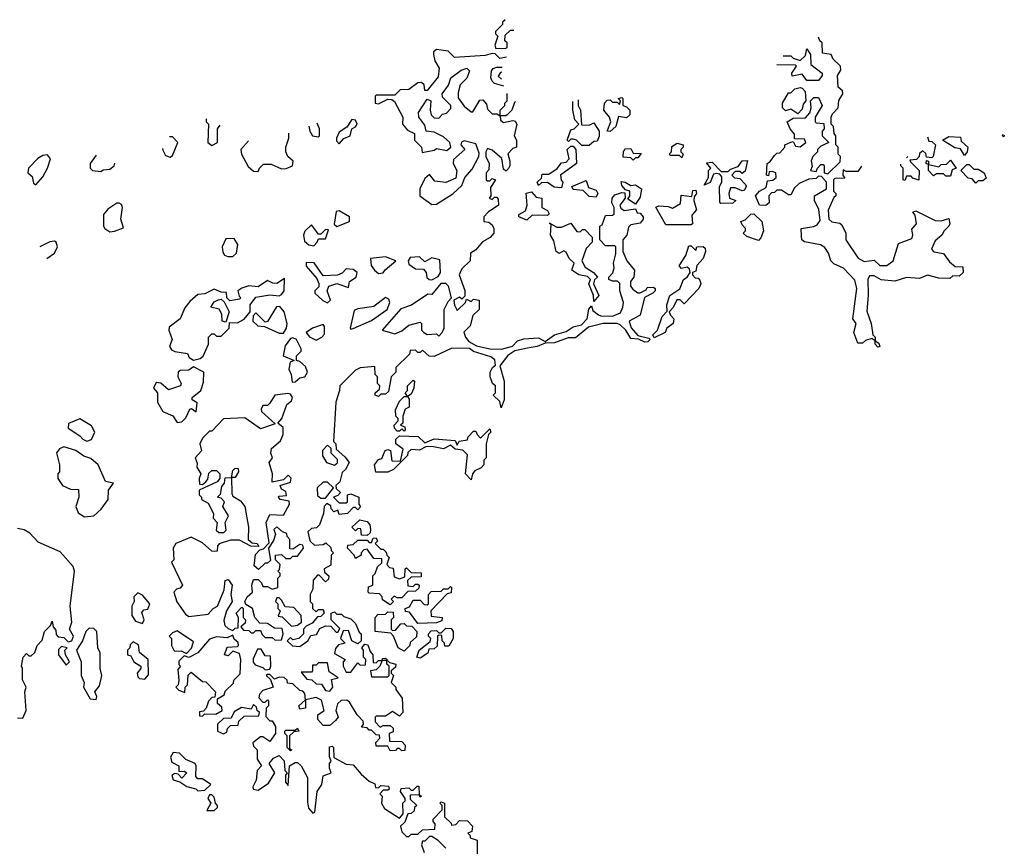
# Model space of a CAD drawing. Extents: x 1985742 to 2252716, y 78271 to 266492.
# Tile 95 of 250: x 2001515 to 2005767, y 230838 to 234406. Entities that reach past the tile are written whole.
import ezdxf

# ---------------------------------------------------------------- set-up
doc = ezdxf.new("R2010")
doc.units = 0

msp = doc.modelspace()

# ---------------------------------------------------------------- linework, layer by layer
at = {"layer": '0CON10XD'}
for points in [[(2003611.6, 234405.5), (2003600, 234395), (2003600, 234385), (2003570, 234355), (2003570, 234345), (2003580, 234335), (2003567.5, 234295), (2003571.7, 234281.7), (2003615, 234282.5), (2003620, 234285), (2003620, 234305), (2003610, 234315), (2003611.7, 234338.3), (2003635, 234360), (2003649.4, 234360)], [(2005150.7, 233773.5), (2005135, 233750), (2005085, 233750), (2005071.7, 233758.3), (2005070, 233735), (2005078.3, 233721.7), (2005035, 233720), (2005030, 233715), (2005030, 233665), (2005040, 233655), (2005040, 233645), (2005031.7, 233638.3), (2005007, 233583), (2005010, 233545), (2005023, 233533), (2005057, 233527), (2005065, 233520), (2005082.5, 233485), (2005082.5, 233455), (2005136.7, 233376.7), (2005162.5, 233362.5), (2005205, 233367.5), (2005230, 233345), (2005260, 233345), (2005287.5, 233365), (2005310.7, 233439.3), (2005368.3, 233461.7), (2005372.5, 233475), (2005368.3, 233501.7), (2005387.5, 233525), (2005382.5, 233562.5), (2005372.5, 233575), (2005385, 233580), (2005468.3, 233538.3), (2005495, 233537.5), (2005528.3, 233548.3), (2005532.5, 233525), (2005527.5, 233515), (2005507.5, 233495), (2005497.5, 233475), (2005469.3, 233450.7), (2005452.5, 233415), (2005463.6, 233403.6), (2005505, 233396.7), (2005530.7, 233360.7), (2005555, 233340), (2005588.3, 233338.3), (2005590, 233315), (2005571.7, 233298.3), (2005545, 233300), (2005531.7, 233288.3), (2005485, 233290), (2005435, 233302.5), (2005401.7, 233288.3), (2005345, 233292.5), (2005295, 233276.7), (2005235, 233283.3), (2005205, 233300), (2005185, 233300), (2005177.5, 233285), (2005180, 233215), (2005173, 233147), (2005192.5, 233095), (2005200, 233045), (2005210, 233035), (2005210, 233020), (2005225, 233010), (2005230, 232995), (2005221.7, 232991.7), (2005210, 233005), (2005210, 233020), (2005195, 233030), (2005168.3, 233021.7), (2005155, 233010), (2005135, 233010), (2005117.5, 233055), (2005127.5, 233095), (2005112.5, 233115), (2005130, 233245), (2005122, 233282), (2005073.3, 233333.3), (2005031.7, 233351.7), (2005017.5, 233365), (2005007.7, 233397.7), (2004992, 233422), (2004973.8, 233433.8), (2004905, 233447.5), (2004892.5, 233455), (2004891.7, 233471.7), (2004890, 233505), (2004945, 233512.5), (2004959.3, 233520.7), (2004971.7, 233538.3), (2004966.4, 233586.4), (2004947.5, 233625), (2004947.5, 233645), (2005000, 233675), (2005000, 233705), (2004978.3, 233728.3), (2004965, 233730), (2004955, 233720), (2004923, 233717), (2004881.7, 233698.3), (2004860.7, 233679.3), (2004845, 233650), (2004835, 233650), (2004805, 233670), (2004785, 233670), (2004775, 233660), (2004761.7, 233658.3), (2004750, 233645), (2004752.5, 233615), (2004737, 233603), (2004710, 233605), (2004692.5, 233645), (2004710, 233665), (2004738.3, 233681.7), (2004745, 233710), (2004767, 233713), (2004782.5, 233725), (2004780, 233745), (2004765, 233750), (2004751.7, 233748.3), (2004748.3, 233731.7), (2004740, 233735), (2004742.5, 233785), (2004756.7, 233793.3), (2004775, 233820), (2004785, 233830), (2004798.3, 233831.7), (2004820, 233855), (2004820, 233865), (2004845, 233877.5), (2004855, 233880), (2004865, 233860), (2004885, 233857.5), (2004910, 233875), (2004905, 233890), (2004861.7, 233891.7), (2004861.7, 233911.7), (2004842.5, 233935), (2004830, 233965), (2004855, 233980), (2004908.3, 233981.7), (2004927, 234003), (2004932.5, 234025), (2004930, 234055), (2004945, 234070), (2004965, 234070), (2004980, 234035), (2004950, 233985), (2004950, 233965), (2004955, 233960), (2004988.3, 233958.3), (2004990, 233935), (2004980, 233925), (2004980, 233905), (2005010, 233875), (2004975, 233860), (2004960, 233845), (2004960, 233835), (2004940, 233815), (2004933, 233797), (2004937.5, 233772.5), (2004930, 233755), (2004955, 233750), (2004960, 233765), (2004975, 233780), (2004985, 233780), (2004990, 233775), (2004990, 233745), (2005005, 233740), (2005058.3, 233791.7), (2005060, 233815), (2005050, 233825), (2005050, 233855), (2005040, 233865), (2005040, 233905), (2005032.5, 233915), (2005030, 233945), (2005020, 233955), (2005020, 233985), (2005025, 234000), (2005050, 234025), (2005053, 234057), (2005070, 234085), (2005068.3, 234098.3), (2005050, 234115), (2005047.5, 234165), (2005061.7, 234188.3), (2005060, 234205), (2005027.5, 234235), (2005020, 234255), (2004981.7, 234261.7), (2004980, 234305), (2004970, 234315), (2004964.6, 234330.4)], [(2003617.4, 234243.5), (2003588.3, 234238.3), (2003568.3, 234258.3), (2003555, 234260), (2003525, 234251.2), (2003392.5, 234242.5), (2003365, 234270), (2003315, 234277.5), (2003302.7, 234267.3), (2003302.5, 234255), (2003308.3, 234228.3), (2003326.7, 234196.7), (2003321.7, 234158.3), (2003275, 234100), (2003265, 234100), (2003262.5, 234125), (2003250, 234135), (2003235, 234133.3), (2003195, 234104), (2003157.5, 234102.5), (2003135, 234080), (2003055, 234080), (2003050, 234075), (2003050, 234045), (2003065, 234042.5), (2003105, 234062.5), (2003121.7, 234061.7), (2003133, 234053), (2003170, 233985), (2003168.8, 233955), (2003189.5, 233929.5), (2003220, 233915), (2003220, 233885), (2003250, 233855), (2003253, 233833), (2003305, 233842.5), (2003315, 233850), (2003359.3, 233840.7), (2003376.7, 233855), (2003373.3, 233875), (2003345, 233900), (2003305, 233920), (2003270, 233925), (2003265, 233950), (2003238.8, 233985), (2003236.7, 234005), (2003275, 234062.5), (2003290, 234055), (2003287.5, 234015), (2003292.5, 233995), (2003305, 233982.5), (2003325, 233980), (2003341.7, 233998.3), (2003358.3, 234001.7), (2003377, 234023), (2003377.5, 234035), (2003341.7, 234071.7), (2003340, 234085), (2003367, 234123), (2003377.5, 234155), (2003422.3, 234187.7), (2003446, 234196), (2003457.5, 234185), (2003446.1, 234153.9), (2003417.5, 234125), (2003408.3, 234091.7), (2003408.3, 234068.3), (2003435, 234032.5), (2003465, 234007.5), (2003471.7, 234008.3), (2003501.7, 234058.3), (2003515, 234060), (2003531.7, 234041.7), (2003535, 234020), (2003555, 234000), (2003575, 234000), (2003590, 233990), (2003590, 234015), (2003610, 234035), (2003610, 234045), (2003620, 234055), (2003620, 234087.6)], [(2004811.6, 234250), (2004845, 234250), (2004855, 234240), (2004885, 234230), (2004908.3, 234251.7), (2004915, 234280), (2004930, 234255), (2004931.7, 234211.7), (2004980, 234175), (2004980, 234165), (2004965, 234142.5), (2004915, 234142.5), (2004895, 234170), (2004851.7, 234161.7), (2004850, 234175), (2004870, 234205), (2004865, 234210), (2004784.3, 234210.4)], [(2003605.8, 234119), (2003565, 234130), (2003555, 234140), (2003550, 234155), (2003552.5, 234185), (2003560, 234195), (2003575, 234200), (2003598.3, 234200)], [(2003597.2, 234178.7), (2003591.7, 234178.3), (2003581.7, 234161.7), (2003595.1, 234148.3)], [(2004875, 234000), (2004845, 234020), (2004821.7, 234011.7), (2004810, 234025), (2004810, 234045), (2004835, 234090), (2004845, 234090), (2004863, 234107), (2004885, 234112.5), (2004895, 234110), (2004907.5, 234095), (2004910, 234055), (2004898.3, 234041.7), (2004895, 234020), (2004875, 234000)], [(2003656.7, 234053), (2003651.7, 234048.3), (2003640, 234015), (2003620, 233995), (2003615, 233990), (2003590, 233990), (2003591.7, 233971.7), (2003605, 233962.5), (2003645, 233970), (2003655, 233967.5), (2003662.5, 233955), (2003650, 233905), (2003660, 233885), (2003660, 233855), (2003645, 233850), (2003623, 233827), (2003632.5, 233795), (2003632.5, 233775), (2003626.1, 233763.9), (2003615, 233752.5), (2003605, 233760), (2003597, 233807), (2003555, 233842.5), (2003535, 233850), (2003527.5, 233835), (2003527.5, 233815), (2003542.5, 233785), (2003541.7, 233758.3), (2003530, 233745), (2003530, 233715), (2003535, 233710), (2003545, 233710), (2003555, 233720), (2003570, 233715), (2003548.3, 233681.7), (2003550, 233645), (2003542.5, 233635), (2003555, 233630), (2003565, 233640), (2003575, 233640), (2003581.7, 233631.7), (2003582.5, 233605), (2003537.5, 233575), (2003520, 233555), (2003520, 233535), (2003541.7, 233531.7), (2003555, 233520), (2003562.5, 233505), (2003562.5, 233485), (2003547.5, 233465), (2003513.6, 233446.4), (2003485, 233412.5), (2003461.7, 233398.3), (2003460, 233365), (2003425, 233330), (2003412.5, 233305), (2003437, 233237), (2003437.5, 233212.5), (2003425, 233200), (2003415, 233207.5), (2003390, 233195), (2003393, 233173), (2003405, 233150), (2003440, 233185), (2003445, 233200), (2003465, 233190), (2003475, 233200), (2003500, 233195), (2003500, 233155), (2003471.7, 233128.3), (2003460, 233085), (2003433, 233057), (2003440, 233035), (2003455, 233016.7), (2003488.3, 232998.3), (2003545, 232985.8), (2003596.4, 232983.6), (2003643.9, 232996.1), (2003665, 233020), (2003691.7, 233028.3), (2003755, 233033.3), (2003785, 233017.5), (2003824.1, 233045.9), (2003875, 233060), (2003905, 233080), (2003941.7, 233088.3), (2003966.1, 233113.9), (2003973, 233157), (2003985, 233170), (2003990.7, 233150.7), (2004015, 233132.5), (2004025, 233127.5), (2004075, 233126.7), (2004109.3, 233140.7), (2004120, 233165), (2004122.5, 233185), (2004107.5, 233235), (2004107, 233267), (2004097, 233277), (2004075, 233277.5), (2004060, 233285), (2004060, 233295), (2004077, 233313), (2004082.5, 233335), (2004080, 233355), (2004090, 233395), (2004090, 233425), (2004085, 233430), (2004045, 233430), (2004020, 233455), (2004020, 233515), (2004030, 233520), (2004045, 233560), (2004075, 233562.5), (2004081.7, 233568.3), (2004082.5, 233595), (2004072.5, 233615), (2004074, 233636), (2004085, 233650), (2004115, 233660), (2004128.3, 233658.3), (2004130, 233635), (2004107.5, 233605), (2004111.7, 233591.7), (2004125, 233582.5), (2004175, 233590), (2004181.7, 233571.7), (2004195, 233570), (2004207.5, 233555), (2004207.5, 233545), (2004195, 233527.5), (2004155, 233520), (2004145, 233510), (2004137.5, 233475), (2004120, 233455), (2004120, 233405), (2004136.7, 233365), (2004170, 233325), (2004167.5, 233295), (2004152.5, 233275), (2004153.3, 233255), (2004162.3, 233242.3), (2004185, 233227.5), (2004195, 233227.5), (2004220, 233240), (2004225, 233250), (2004251.7, 233251.7), (2004260, 233245), (2004260, 233235), (2004250, 233225), (2004213, 233207), (2004195, 233130), (2004147.5, 233105), (2004156.4, 233076.4), (2004185, 233042.5), (2004231.7, 233031.7), (2004237.5, 233025), (2004227.5, 233015), (2004215, 233013.8), (2004187.5, 233027.5), (2004155, 233030), (2004133.3, 233065), (2004108.3, 233088.3), (2004095, 233093.8), (2004035, 233093.8), (2003971.7, 233078.3), (2003915, 233032.5), (2003883, 233033), (2003825, 233011.2), (2003785, 233010), (2003750, 232995), (2003715, 232988.8), (2003653.3, 232976.7), (2003623.8, 232956.2), (2003588.3, 232911.7), (2003606.7, 232845), (2003606.7, 232765), (2003595, 232730), (2003588.3, 232758.3), (2003560, 232785), (2003570, 232795), (2003570, 232825), (2003557.5, 232835), (2003547.5, 232865), (2003547.5, 232885), (2003557.5, 232905), (2003570, 232915), (2003567, 232937), (2003550, 232950), (2003475, 232973.8), (2003457, 232987), (2003381.7, 232988.3), (2003305, 232952.5), (2003283, 232953), (2003255, 232980), (2003245, 232970), (2003235, 232970), (2003225, 232980), (2003201.7, 232978.3), (2003198.3, 232961.7), (2003140, 232905), (2003140, 232885), (2003120, 232865), (2003108.3, 232801.7), (2003095, 232790), (2003075, 232790), (2003065, 232780), (2003050, 232785), (2003050, 232795), (2003068.3, 232811.7), (2003070, 232825), (2003060, 232835), (2003060, 232865), (2003050, 232875), (2003048.3, 232908.3), (2002985, 232902.5), (2002965, 232892.5), (2002897.5, 232825), (2002896.7, 232805), (2002880, 232755), (2002870, 232585), (2002880, 232575), (2002881.7, 232551.7), (2002919.3, 232519.3), (2002937.5, 232495), (2002922.5, 232465), (2002908.3, 232451.7), (2002898.3, 232411.7), (2002880, 232395), (2002881.7, 232381.7), (2002900, 232365), (2002888.3, 232351.7), (2002870, 232345), (2002895, 232320), (2002925, 232320), (2002930, 232325), (2002930, 232355), (2002945, 232360), (2002980, 232345), (2002980, 232315), (2002987, 232303), (2002975, 232290), (2002965, 232300), (2002955, 232300), (2002930, 232275), (2002895, 232270), (2002888.3, 232288.3), (2002871.7, 232281.7), (2002860, 232295), (2002858.3, 232308.3), (2002841.7, 232318.3), (2002830, 232305), (2002827.5, 232275), (2002810, 232225), (2002797, 232213), (2002775, 232210), (2002760, 232195), (2002765, 232170), (2002770, 232155), (2002788.3, 232138.3), (2002825, 232140), (2002837.5, 232147.5), (2002858.3, 232128.3), (2002860, 232115), (2002870, 232105), (2002860, 232095), (2002858.3, 232051.7), (2002830, 232035), (2002831.7, 232021.7), (2002850, 232005), (2002848.3, 231991.7), (2002835, 231980), (2002808.3, 232008.3), (2002801.7, 232008.3), (2002783, 231987), (2002781.7, 231948.3), (2002770, 231925), (2002770, 231895), (2002780, 231885), (2002780, 231865), (2002795, 231850), (2002805, 231860), (2002825, 231860), (2002830, 231845), (2002815, 231830), (2002801.7, 231828.3), (2002778.3, 231801.7), (2002751.7, 231788.3), (2002740, 231775), (2002740, 231755), (2002720, 231735), (2002695, 231730), (2002685, 231740), (2002670, 231725), (2002693, 231703), (2002725, 231700), (2002760, 231725), (2002771.7, 231748.3), (2002797, 231753), (2002811.7, 231778.3), (2002835, 231790), (2002858.3, 231788.3), (2002881.7, 231761.7), (2002888.3, 231761.7), (2002898.3, 231778.3), (2002860, 231815), (2002860, 231845), (2002875, 231850), (2002885, 231840), (2002905, 231840), (2002915, 231830), (2002945, 231820), (2002965, 231800), (2002981.7, 231761.7), (2002990, 231755), (2002990, 231725), (2002975, 231712.5), (2002950, 231725), (2002935, 231770), (2002911.7, 231768.3), (2002900, 231735), (2002920, 231715), (2002891.7, 231708.3), (2002878.3, 231691.7), (2002875, 231670), (2002920, 231645), (2002912.5, 231635), (2002912.5, 231615), (2002925, 231590), (2002945, 231590), (2002975, 231630), (2002985, 231620), (2003008.3, 231621.7), (2003010, 231645), (2003000, 231655), (2003000, 231685), (2002992.5, 231695), (2003005, 231710), (2003018.3, 231708.3), (2003028.3, 231678.3), (2003040, 231665), (2003041.7, 231631.7), (2003055, 231630), (2003065, 231640), (2003080, 231640), (2003081.7, 231648.3), (2003095, 231650), (2003111.7, 231631.7), (2003140, 231625), (2003138.3, 231611.7), (2003120, 231595), (2003120, 231585), (2003130, 231575), (2003120, 231545), (2003140, 231525), (2003140, 231515), (2003167, 231477), (2003170, 231415), (2003155, 231400), (2003125, 231420), (2003095, 231400), (2003055, 231400), (2003050, 231395), (2003050, 231375), (2003071.7, 231351.7), (2003085, 231360), (2003115, 231360), (2003128.3, 231348.3), (2003128.3, 231331.7), (2003110, 231325), (2003111.7, 231291.7), (2003165, 231290), (2003180, 231275), (2003178.3, 231251.7), (2003165, 231250), (2003155, 231260), (2003145, 231260), (2003138.3, 231251.7), (2003115, 231250), (2003105, 231270), (2003055, 231270), (2003053.3, 231286.7), (2003070, 231305), (2003068.3, 231318.3), (2003055, 231320), (2003035, 231340), (2003025, 231340), (2003015, 231350), (2002991.7, 231351.7), (2003000, 231365), (2002998.3, 231378.3), (2002972.5, 231405), (2002940, 231460), (2002928.3, 231468.3), (2002903, 231467), (2002887.5, 231452.5), (2002880, 231425), (2002890, 231395), (2002878.3, 231381.7), (2002855, 231360), (2002825, 231360), (2002802.5, 231385), (2002802.5, 231405), (2002830, 231425), (2002818.3, 231468.3), (2002795, 231480), (2002750, 231470), (2002750, 231435), (2002725, 231430), (2002720, 231445), (2002750, 231470), (2002747, 231497), (2002738.3, 231508.3), (2002725, 231510), (2002695, 231540), (2002671.7, 231541.7), (2002670, 231555), (2002657, 231567), (2002635, 231567.5), (2002615, 231560), (2002595, 231580), (2002585, 231580), (2002580, 231575), (2002598.3, 231558.3), (2002610, 231525), (2002565, 231510), (2002550, 231495), (2002548.3, 231478.3), (2002565, 231460), (2002575, 231460), (2002585, 231470), (2002590, 231465), (2002590, 231445), (2002580, 231435), (2002578.3, 231398.3), (2002595, 231380), (2002605, 231380), (2002620, 231355), (2002620, 231325), (2002595, 231290), (2002565, 231310), (2002555, 231310), (2002522.5, 231285), (2002525, 231270), (2002540, 231255), (2002540, 231215), (2002560, 231185), (2002540, 231165), (2002536.4, 231123.6), (2002522.5, 231095), (2002523.3, 231085), (2002545, 231080), (2002589.3, 231110.7), (2002617.5, 231155), (2002592.5, 231195), (2002610.7, 231219.3), (2002635, 231230), (2002657, 231207), (2002660, 231165), (2002670, 231155), (2002662.5, 231145), (2002662.5, 231115), (2002675, 231100), (2002680, 231185), (2002705, 231200), (2002715, 231200), (2002730, 231185), (2002757.5, 231135), (2002758.3, 231028.3), (2002763, 231003), (2002781.7, 230981.7), (2002790, 230985), (2002800, 231075), (2002820, 231105)], [(2003927.1, 234059.5), (2003927.5, 234035), (2003937.5, 234015), (2003941.7, 233951.7), (2003975, 233950), (2003995, 233960), (2004017.5, 233925), (2004017.5, 233902.5), (2004008.3, 233881.7), (2003995, 233880), (2003975, 233862.5), (2003943, 233863), (2003920, 233885), (2003905, 233890), (2003895, 233890), (2003885, 233880), (2003880, 233885), (2003895, 233930), (2003910, 233935), (2003930, 233955), (2003913, 233973), (2003903.3, 234015), (2003904, 234052.5)], [(2004065, 233922.5), (2004052.5, 233925), (2004067.5, 233965), (2004062.5, 233985), (2004037.5, 234015), (2004040, 234045), (2004051.7, 234058.3), (2004065, 234060), (2004075, 234050), (2004095, 234050), (2004105, 234040), (2004110, 234055), (2004100, 234065), (2004115, 234070), (2004120, 234065), (2004120, 234035), (2004135, 234030), (2004150, 234015), (2004150, 233995), (2004135, 233982.5), (2004101.7, 233988.3), (2004090, 233945), (2004065, 233922.5)], [(2002323.1, 233978.1), (2002320, 233975), (2002320, 233965), (2002330, 233955), (2002327.5, 233875), (2002345, 233863.3), (2002370, 233875), (2002370, 233935), (2002381.1, 233950.2)], [(2002895, 233870), (2002915, 233892.5), (2002942.5, 233905), (2002950, 233935), (2002965, 233942.5), (2002972.5, 233955), (2002965, 233972.5), (2002950, 233975), (2002928.3, 233941.7), (2002895, 233920), (2002882.5, 233895), (2002883, 233883), (2002895, 233870)], [(2002763.2, 233946.5), (2002767.5, 233925), (2002780, 233905), (2002805, 233900), (2002810, 233905), (2002810, 233935), (2002799, 233959.2)], [(2002132.2, 233849.2), (2002133, 233843), (2002145, 233820), (2002165, 233812.5), (2002175, 233820), (2002197.5, 233875), (2002175, 233900), (2002161.8, 233900)], [(2002503.6, 233883.4), (2002470, 233845), (2002472.5, 233825), (2002501.7, 233771.7), (2002525, 233752.5), (2002545, 233750), (2002550, 233765), (2002568.3, 233781.7), (2002601.7, 233781.7), (2002645, 233762.5), (2002666.4, 233763.6), (2002692.5, 233775), (2002696.7, 233795), (2002673.3, 233815), (2002663.8, 233835), (2002663.9, 233856.1), (2002676.7, 233895), (2002677.8, 233916)], [(2003295, 233607.5), (2003315, 233610), (2003386.2, 233653.8), (2003425, 233690), (2003437.5, 233725), (2003468.8, 233761.2), (2003497.5, 233815), (2003499.3, 233829.3), (2003485, 233870), (2003435, 233882.5), (2003423.3, 233876.7), (2003420, 233865), (2003437.5, 233845), (2003388.3, 233801.7), (2003387.5, 233785), (2003402.5, 233755), (2003398.3, 233721.7), (2003355, 233702.5), (2003308.3, 233708.3), (2003285, 233737.5), (2003265, 233720), (2003243.3, 233675), (2003243.3, 233645), (2003295, 233607.5)], [(2005435.1, 233900.5), (2005441.7, 233881.7), (2005455, 233880), (2005470, 233865), (2005460, 233815), (2005455, 233810), (2005431.7, 233811.7), (2005428.3, 233828.3), (2005415, 233840), (2005401.7, 233828.3), (2005400, 233815), (2005388.3, 233801.7), (2005360, 233800), (2005361.7, 233791.7), (2005400, 233755), (2005397.5, 233712.5), (2005371.7, 233721.7), (2005365, 233730), (2005345, 233730), (2005338.3, 233711.7), (2005330, 233715), (2005330, 233765), (2005320, 233775), (2005320, 233782.1)], [(2005595, 233820), (2005578.3, 233848.3), (2005553, 233853), (2005500, 233885), (2005528.3, 233901.7), (2005578.3, 233898.3), (2005581.7, 233881.7), (2005610, 233855), (2005607.5, 233835), (2005595, 233820)], [(2005767.3, 233906.9), (2005765, 233900), (2005760, 233905), (2005762.3, 233911.9)], [(2003855, 233680), (2003823, 233683), (2003795, 233702.5), (2003768.3, 233701.7), (2003755, 233690), (2003750, 233705), (2003768.3, 233721.7), (2003771.7, 233738.3), (2003800.7, 233739.3), (2003836.7, 233763.3), (2003855, 233787.5), (2003875, 233790), (2003887.5, 233805), (2003880, 233845), (2003895, 233860), (2003905, 233860), (2003917.5, 233845), (2003920, 233785), (2003850, 233735), (2003853, 233713), (2003860, 233705), (2003855, 233680)], [(2004165, 233800), (2004155, 233810), (2004121.7, 233811.7), (2004123, 233837), (2004131.7, 233848.3), (2004155, 233850), (2004165, 233830), (2004198.3, 233828.3), (2004185, 233810), (2004175, 233810), (2004165, 233800)], [(2004375, 233810), (2004365, 233820), (2004325, 233820), (2004320, 233825), (2004330, 233835), (2004331.7, 233858.3), (2004355, 233872.5), (2004380, 233865), (2004380, 233855), (2004370, 233845), (2004370, 233835), (2004380, 233825), (2004375, 233810)], [(2001585, 233692.5), (2001615, 233727.5), (2001635.8, 233764.2), (2001647.5, 233805), (2001635, 233822.5), (2001615, 233820), (2001593.9, 233806.1), (2001552.5, 233765), (2001550, 233745), (2001568.3, 233728.3), (2001575, 233700), (2001585, 233692.5)], [(2001845.4, 233821.1), (2001820, 233785), (2001820, 233765), (2001830, 233755), (2001865, 233750), (2001875, 233757.5), (2001905, 233760), (2001922.5, 233775), (2001926.4, 233785.9)], [(2004542.5, 233612.5), (2004538.3, 233618.3), (2004537.5, 233685), (2004547.5, 233705), (2004547, 233727), (2004538.3, 233738.3), (2004525, 233742.5), (2004511.7, 233738.3), (2004496.4, 233703.6), (2004471.7, 233691.7), (2004490, 233725), (2004490, 233755), (2004500, 233765), (2004481.7, 233788.3), (2004505, 233790), (2004545, 233750), (2004575, 233750), (2004585, 233760), (2004618.3, 233771.7), (2004635, 233796.7), (2004658.3, 233798.3), (2004648.3, 233751.7), (2004635, 233742.5), (2004625, 233750), (2004605, 233750), (2004590, 233735), (2004602.5, 233722.5), (2004625, 233720), (2004650, 233695), (2004652.5, 233685), (2004645, 233670), (2004635, 233667.5), (2004605, 233680), (2004585, 233680), (2004577.5, 233655), (2004580, 233635), (2004607.5, 233625), (2004595, 233613.3), (2004542.5, 233612.5)], [(2005345.5, 233809.5), (2005350.3, 233814.7)], [(2005535, 233730), (2005515, 233730), (2005505, 233740), (2005475, 233740), (2005461.7, 233731.7), (2005440, 233755), (2005440, 233780), (2005430, 233785), (2005431.7, 233798.3), (2005440, 233795), (2005440, 233780), (2005485, 233770), (2005495, 233780), (2005518.3, 233781.7), (2005535, 233800), (2005560, 233765), (2005541.7, 233758.3), (2005535, 233730)], [(2005645, 233700), (2005628.3, 233718.3), (2005611.7, 233721.7), (2005580, 233755), (2005605, 233780), (2005615, 233780), (2005635, 233760), (2005655, 233760), (2005680, 233745), (2005688.3, 233721.7), (2005675, 233710), (2005655, 233710), (2005645, 233700)], [(2004005, 233640), (2003975, 233642.5), (2003948.3, 233668.3), (2003905, 233672.5), (2003900, 233685), (2003961.7, 233711.7), (2003971.7, 233681.7), (2004005, 233670), (2004012.5, 233655), (2004005, 233640)], [(2004175, 233610), (2004141.7, 233631.7), (2004150, 233645), (2004150, 233665), (2004131.7, 233671.7), (2004115, 233690), (2004113.3, 233706.7), (2004130, 233705), (2004155, 233690), (2004175, 233692.5), (2004200, 233675), (2004195, 233640), (2004175, 233610)], [(2004415, 233520), (2004305, 233520), (2004263, 233597), (2004275, 233602.5), (2004315, 233600), (2004335, 233592.5), (2004368.3, 233611.7), (2004371.7, 233648.3), (2004417.5, 233642.5), (2004421.7, 233668.3), (2004435, 233670), (2004437.5, 233655), (2004428.3, 233641.7), (2004426.7, 233625), (2004437.5, 233585), (2004418.3, 233561.7), (2004420, 233525), (2004415, 233520)], [(2003705, 233540), (2003670, 233555), (2003670, 233565), (2003698.8, 233581.2), (2003706.7, 233605), (2003703, 233657), (2003725, 233662.5), (2003745, 233640), (2003770, 233635), (2003770, 233595), (2003795, 233582.5), (2003801.7, 233568.3), (2003795, 233560), (2003728.3, 233561.7), (2003705, 233540)], [(2001905, 233490), (2001925, 233493.3), (2001963, 233507), (2001952.5, 233545), (2001958.8, 233595), (2001955, 233607.5), (2001945, 233613.3), (2001935, 233613.3), (2001895, 233587.5), (2001877.5, 233565), (2001877.5, 233515), (2001882.5, 233505), (2001905, 233490)], [(2002885, 233512.5), (2002940, 233535), (2002940, 233555), (2002895, 233580), (2002881.7, 233578.3), (2002872.5, 233522.5), (2002885, 233512.5)], [(2004705, 233453.3), (2004655, 233470), (2004640, 233485), (2004650, 233495), (2004650, 233505), (2004635, 233520), (2004630, 233535), (2004648.3, 233541.7), (2004673, 233567), (2004685, 233567.5), (2004720, 233535), (2004726.7, 233495), (2004716.1, 233463.9), (2004705, 233453.3)], [(2002785, 233430), (2002800, 233445), (2002805, 233460), (2002835, 233460), (2002848.3, 233498.3), (2002835, 233500), (2002815, 233480), (2002805, 233480), (2002775, 233520), (2002747, 233493), (2002740, 233475), (2002745, 233450), (2002763.3, 233433.3), (2002785, 233430)], [(2003995, 233190), (2003993.3, 233215), (2003972.5, 233265), (2003980, 233285), (2003966.7, 233296.7), (2003930, 233305), (2003900, 233325), (2003910, 233355), (2003887.5, 233375), (2003875, 233402.5), (2003865, 233407.5), (2003845, 233396.7), (2003831.2, 233405), (2003821.7, 233451.7), (2003807.5, 233475), (2003810, 233520), (2003801.7, 233528.3), (2003835, 233510), (2003855, 233510), (2003895, 233527.5), (2003921.7, 233491.7), (2003935, 233490), (2003945, 233500), (2003955, 233500), (2003987, 233467), (2003987.5, 233445), (2003961.7, 233418.3), (2003942.5, 233365), (2003957, 233337), (2003992.5, 233315), (2004010, 233295), (2003997.5, 233282.5), (2003992.5, 233265), (2004016.7, 233215), (2003995, 233190)], [(2002413.3, 233383.3), (2002435, 233383.8), (2002451.7, 233398.3), (2002457.5, 233435), (2002441.7, 233461.7), (2002405, 233460), (2002390, 233425), (2002393, 233403), (2002400, 233390), (2002413.3, 233383.3)], [(2001632.5, 233375.3), (2001665, 233397.5), (2001678.8, 233425), (2001672.5, 233445), (2001665, 233450), (2001645, 233446.7), (2001602.3, 233425.7)], [(2004255, 233033.3), (2004250, 233045), (2004270, 233065), (2004290, 233125), (2004311.7, 233148.3), (2004310, 233175), (2004322.5, 233215), (2004366, 233244), (2004382.5, 233285), (2004397.5, 233295), (2004410, 233315), (2004408.3, 233328.3), (2004397, 233337), (2004372.5, 233332.5), (2004363.3, 233343.3), (2004392, 233388), (2004405, 233430), (2004415, 233430), (2004435, 233410), (2004440, 233425), (2004467, 233427), (2004475, 233420), (2004476.7, 233405), (2004466.7, 233375), (2004440, 233345), (2004435, 233320), (2004420, 233315), (2004420, 233305), (2004431.7, 233291.7), (2004445, 233290), (2004451.7, 233281.7), (2004456.2, 233265), (2004447.5, 233245), (2004385, 233180), (2004367, 233197), (2004353.6, 233196.4), (2004337, 233163), (2004320, 233145), (2004325, 233130), (2004340, 233115), (2004336.7, 233095), (2004310, 233075), (2004302.5, 233055), (2004255, 233033.3)], [(2003065, 233310), (2003085, 233312.5), (2003093.6, 233326.4), (2003140, 233365), (2003095, 233382.5), (2003030, 233375), (2003032.5, 233345), (2003047.5, 233325), (2003065, 233310)], [(2003295, 233283.3), (2003323, 233297), (2003332.5, 233315), (2003329.3, 233369.3), (2003295, 233377.5), (2003265, 233360), (2003241.7, 233381.7), (2003200.7, 233379.3), (2003192.5, 233365), (2003195, 233350), (2003225, 233330), (2003258.3, 233328.3), (2003270, 233315), (2003273.6, 233293.6), (2003283.8, 233283.8), (2003295, 233283.3)], [(2002845, 233183.3), (2002857.5, 233195), (2002842.5, 233235), (2002850, 233255), (2002885, 233267.5), (2002935, 233250), (2002940, 233275), (2002967.5, 233295), (2002972.5, 233315), (2002955, 233327.5), (2002925, 233330), (2002908.3, 233311.7), (2002887, 233303), (2002825, 233300), (2002786.4, 233356.4), (2002751.7, 233358.3), (2002751.7, 233341.7), (2002798.3, 233288.3), (2002807, 233267), (2002807, 233253), (2002790, 233235), (2002790, 233225), (2002823.6, 233193.6), (2002845, 233183.3)], [(2002265, 232936.7), (2002295, 232943.3), (2002306.7, 232953.3), (2002330, 233005), (2002330, 233035), (2002345, 233050), (2002355, 233050), (2002365, 233040), (2002385, 233040), (2002420, 233075), (2002421.7, 233098.3), (2002455, 233097.5), (2002485, 233112.5), (2002510, 233145), (2002510, 233175), (2002535, 233207.5), (2002595, 233217.5), (2002635, 233213.3), (2002645, 233220), (2002656.7, 233235), (2002658.3, 233288.3), (2002625, 233267.5), (2002608.3, 233268.3), (2002585, 233280), (2002545, 233252.5), (2002505, 233257.5), (2002475, 233247.5), (2002457.5, 233235), (2002462.5, 233212.5), (2002470, 233205), (2002465, 233200), (2002422.5, 233192.5), (2002410, 233205), (2002408.3, 233228.3), (2002385, 233230), (2002355, 233242.5), (2002315, 233222.5), (2002285, 233220), (2002250.5, 233189.5), (2002227.7, 233162.3), (2002207.5, 233115), (2002161.2, 233078.8), (2002158.8, 233065), (2002173.3, 233025), (2002162, 232995), (2002170.6, 232980.6), (2002185, 232973.8), (2002240, 232965), (2002247.5, 232947.5), (2002265, 232936.7)], [(2003325, 233040), (2003340, 233055), (2003347.5, 233075), (2003347.5, 233155), (2003365, 233190), (2003380, 233205), (2003367.5, 233255), (2003355, 233267.5), (2003333.6, 233266.4), (2003295, 233220), (2003278.3, 233221.7), (2003207, 233173), (2003161.7, 233158.3), (2003080, 233065), (2003135, 233050), (2003165, 233063.3), (2003195, 233087.5), (2003245, 233100), (2003250, 233095), (2003250, 233065), (2003260, 233055), (2003275, 233047.5), (2003315, 233050), (2003325, 233040)], [(2002405, 233100), (2002390, 233105), (2002387.5, 233135), (2002376.7, 233156.7), (2002340, 233165), (2002355, 233187.5), (2002373, 233197), (2002385, 233200), (2002398.3, 233188.3), (2002420, 233145), (2002405, 233100)], [(2002945, 233070), (2002955, 233072.5), (2003035, 233106.7), (2003102.5, 233155), (2003113.3, 233185), (2003109.3, 233199.3), (2003095, 233206.7), (2003045, 233167.5), (2002975, 233157.5), (2002960, 233150), (2002942.5, 233075), (2002945, 233070)], [(2002655, 233052.5), (2002667.5, 233075), (2002670, 233095), (2002657.5, 233145), (2002638.3, 233168.3), (2002623.6, 233166.4), (2002585, 233102.5), (2002575, 233100), (2002535, 233140), (2002523, 233127), (2002522.5, 233105), (2002543.9, 233083.9), (2002571.7, 233081.7), (2002635, 233052.5), (2002655, 233052.5)], [(2002795, 233022.5), (2002820, 233035), (2002831.7, 233048.3), (2002831.7, 233081.7), (2002825, 233090), (2002780, 233075), (2002752.5, 233055), (2002767, 233037), (2002795, 233022.5)], [(2002691.7, 232841.7), (2002705, 232842.5), (2002725, 232860), (2002746.4, 232863.6), (2002757.5, 232885), (2002749.3, 232909.3), (2002725, 232930), (2002710, 232935), (2002710, 232955), (2002730, 232975), (2002730, 232985), (2002710, 233025), (2002695, 233032.5), (2002685, 233030), (2002661.7, 232998.3), (2002653.3, 232955), (2002700, 232935), (2002683, 232927), (2002677, 232897), (2002687.5, 232875), (2002691.7, 232841.7)], [(2002195, 232667.5), (2002215, 232670), (2002232.3, 232687.7), (2002250, 232725), (2002257, 232727), (2002277, 232713), (2002281.7, 232751.7), (2002260, 232765), (2002260, 232775), (2002296.7, 232805), (2002308.3, 232841.7), (2002310, 232885), (2002265, 232907.5), (2002245, 232892.5), (2002208.3, 232891.7), (2002200, 232885), (2002197.5, 232865), (2002212.5, 232835), (2002210, 232825), (2002158.3, 232808.3), (2002125, 232837.5), (2002105, 232840), (2002092.5, 232815), (2002110, 232795), (2002110, 232755), (2002132.5, 232715), (2002176, 232696), (2002195, 232667.5)], [(2003175, 232630), (2003165, 232640), (2003155, 232630), (2003145, 232630), (2003133, 232643), (2003132.5, 232655), (2003150, 232675), (2003150, 232685), (2003140, 232695), (2003138.3, 232721.7), (2003155, 232760), (2003175, 232780), (2003190, 232780), (2003180, 232795), (2003190, 232805), (2003190, 232825), (2003215, 232850), (2003220, 232845), (2003217.5, 232815), (2003205, 232790), (2003190, 232780), (2003197.5, 232767.5), (2003197, 232733), (2003180, 232725), (2003170, 232695), (2003170, 232665), (2003160, 232655), (2003178.3, 232648.3), (2003180, 232635), (2003175, 232630)], [(2002618.3, 231728.3), (2002645, 231730), (2002652.5, 231755), (2002648.3, 231778.3), (2002615, 231780), (2002585, 231800), (2002551.7, 231801.7), (2002530, 231825), (2002520, 231865), (2002491.7, 231881.7), (2002487.5, 231895), (2002497.5, 231915), (2002520, 231935), (2002517.5, 231965), (2002525, 231990), (2002545, 231990), (2002560, 231975), (2002565, 231960), (2002585, 231960), (2002605, 231947.5), (2002630, 231955), (2002630, 231995), (2002640, 232005), (2002640, 232015), (2002630, 232025), (2002637, 232033), (2002640, 232055), (2002620, 232075), (2002620, 232095), (2002645, 232097.5), (2002665, 232080), (2002685, 232080), (2002695, 232090), (2002715, 232090), (2002740, 232125), (2002738.3, 232138.3), (2002725, 232140), (2002695, 232120), (2002681.7, 232121.7), (2002681.7, 232161.7), (2002670, 232175), (2002668.3, 232188.3), (2002650, 232195), (2002625, 232217.5), (2002612.5, 232205), (2002620, 232185), (2002611.7, 232158.3), (2002590, 232125), (2002598.3, 232071.7), (2002585, 232060), (2002575, 232060), (2002547, 232033), (2002528.3, 232048.3), (2002533, 232097), (2002551.7, 232118.3), (2002568.3, 232121.7), (2002591.7, 232148.3), (2002580, 232235), (2002595, 232270), (2002655, 232267.5), (2002680, 232315), (2002678.3, 232328.3), (2002640, 232335), (2002632.5, 232345), (2002635, 232350), (2002667.5, 232352.5), (2002665, 232370), (2002645, 232380), (2002640, 232395), (2002685, 232410), (2002687, 232427), (2002675, 232440), (2002655, 232420), (2002605, 232410), (2002607.5, 232445), (2002592.5, 232495), (2002607.5, 232515), (2002600, 232535), (2002602.5, 232555), (2002641.7, 232588.3), (2002652.5, 232615), (2002652.5, 232645), (2002630, 232665), (2002647.5, 232685), (2002668.8, 232745), (2002689.3, 232760.7), (2002693.3, 232775), (2002685, 232790), (2002673, 232793), (2002617.5, 232785), (2002595, 232750), (2002585, 232740), (2002565, 232740), (2002557.5, 232725), (2002560, 232715), (2002618.3, 232661.7), (2002555, 232640), (2002487, 232687), (2002395, 232682.5), (2002345, 232630), (2002335, 232630), (2002305, 232600), (2002292.5, 232575), (2002300, 232545), (2002272.5, 232515), (2002281.7, 232491.7), (2002280, 232475), (2002297.5, 232445), (2002290, 232425), (2002291.7, 232401.7), (2002305, 232400), (2002318.3, 232411.7), (2002327, 232423), (2002331.7, 232448.3), (2002345, 232460), (2002365, 232460), (2002380, 232445), (2002380, 232425), (2002368.3, 232411.7), (2002290, 232375), (2002290, 232355), (2002300, 232345), (2002300, 232335), (2002329.3, 232319.3), (2002352.5, 232275), (2002350, 232255), (2002367.5, 232235), (2002363, 232203), (2002375, 232192.5), (2002397, 232193), (2002407, 232203), (2002402.5, 232235), (2002417.5, 232265), (2002392.5, 232305), (2002400, 232325), (2002385, 232340), (2002370, 232345), (2002381.7, 232358.3), (2002388.3, 232391.7), (2002400, 232405), (2002401.7, 232428.3), (2002430, 232430), (2002435, 232460), (2002445, 232470), (2002458.3, 232468.3), (2002460, 232455), (2002445, 232430), (2002430, 232430), (2002430.7, 232360.7), (2002435, 232350), (2002469.3, 232329.3), (2002487.5, 232305), (2002502.5, 232215), (2002501.7, 232161.7), (2002518.3, 232148.3), (2002540, 232145), (2002548.3, 232131.7), (2002513, 232133), (2002465, 232160), (2002425, 232160), (2002377, 232143), (2002370, 232135), (2002368.3, 232111.7), (2002355, 232110), (2002345, 232112.5), (2002305, 232147.5), (2002255, 232172.5), (2002190, 232145), (2002177.5, 232125), (2002180, 232075), (2002170, 232065), (2002217.5, 231965), (2002208.3, 231951.7), (2002191.7, 231948.3), (2002180, 231935), (2002193, 231893), (2002230.7, 231840.7), (2002245, 231830), (2002329.3, 231840.7), (2002350, 231865), (2002370, 231875), (2002397.5, 231945), (2002402.5, 231985), (2002415, 231990), (2002432.5, 231965), (2002427.5, 231925), (2002432.5, 231895), (2002407.5, 231855), (2002397, 231813), (2002401.2, 231791.2), (2002415, 231777.5), (2002435, 231770), (2002445, 231780), (2002458.3, 231781.7), (2002460, 231825), (2002450, 231845), (2002475, 231870), (2002480, 231865), (2002480, 231825), (2002490, 231815), (2002488.3, 231801.7), (2002470, 231785), (2002481.7, 231771.7), (2002505, 231770), (2002515, 231760), (2002525, 231760), (2002535, 231770), (2002555, 231770), (2002561.7, 231751.7), (2002575, 231740), (2002605, 231740), (2002618.3, 231728.3)], [(2001805, 232586.7), (2001825, 232593.3), (2001838.8, 232625), (2001825, 232653.3), (2001775, 232683.3), (2001726.4, 232663.6), (2001725, 232643.3), (2001775, 232610), (2001787.5, 232595), (2001805, 232586.7)], [(2003465, 232420), (2003440, 232445), (2003448.3, 232528.3), (2003428.3, 232548.3), (2003395, 232552.5), (2003375, 232570), (2003345, 232553.3), (2003295, 232563.3), (2003268.3, 232561.7), (2003241.7, 232548.3), (2003205, 232550), (2003191.7, 232538.3), (2003190, 232525), (2003130, 232465), (2003105, 232453.3), (2003053, 232453), (2003047.5, 232485), (2003065, 232507.5), (2003078.3, 232511.7), (2003093.6, 232546.4), (2003105, 232550), (2003117, 232547), (2003121.7, 232501.7), (2003160, 232500), (2003171.7, 232551.7), (2003140, 232575), (2003140, 232595), (2003155, 232610), (2003236.4, 232606.4), (2003265, 232580), (2003305, 232596.7), (2003395, 232590), (2003405, 232570), (2003413, 232587), (2003448.3, 232591.7), (2003452.5, 232605), (2003475, 232630), (2003485, 232630), (2003490, 232615), (2003505, 232600), (2003545, 232640), (2003550, 232625), (2003540, 232615), (2003530, 232575), (2003530, 232515), (2003520, 232505), (2003520, 232485), (2003508.3, 232471.7), (2003480.7, 232459.3), (2003470, 232445), (2003465, 232420)], [(2001795, 232260), (2001835, 232263.8), (2001866.9, 232293.1), (2001897.5, 232335), (2001898.8, 232375), (2001920, 232405), (2001885, 232412.5), (2001853.3, 232485), (2001821.7, 232511.7), (2001791.9, 232521.9), (2001756.9, 232546.9), (2001705, 232562.5), (2001687, 232553), (2001673.6, 232536.4), (2001686.7, 232485), (2001687.5, 232455), (2001680, 232445), (2001680, 232425), (2001700, 232395), (2001735, 232380), (2001768.3, 232378.3), (2001770, 232345), (2001757.5, 232305), (2001767, 232277), (2001795, 232260)], [(2002875, 232482.5), (2002887, 232493), (2002887, 232507), (2002860, 232535), (2002860, 232555), (2002845, 232570), (2002823, 232547), (2002823, 232523), (2002840, 232495), (2002875, 232482.5)], [(2002835, 232340), (2002870, 232385), (2002845, 232410), (2002825, 232410), (2002800, 232385), (2002801.7, 232351.7), (2002815, 232340), (2002835, 232340)], [(2003015, 232180), (2002991.7, 232181.7), (2002988.3, 232208.3), (2002975, 232210), (2002965, 232200), (2002950, 232215), (2002983.3, 232246.7), (2003015, 232240), (2003027.5, 232225), (2003030, 232205), (2003028.3, 232191.7), (2003015, 232180)], [(2001505, 231392.5), (2001528.3, 231391.7), (2001542.5, 231425), (2001537.5, 231505), (2001542.5, 231525), (2001527, 231557), (2001527.5, 231605), (2001522.5, 231615), (2001530, 231655), (2001545, 231670), (2001555, 231660), (2001565, 231660), (2001580, 231675), (2001590, 231705), (2001611.7, 231728.3), (2001622.5, 231765), (2001648.3, 231791.7), (2001655, 231810), (2001660, 231785), (2001671.7, 231771.7), (2001673, 231753), (2001681.7, 231741.7), (2001705, 231740), (2001725, 231720), (2001740, 231725), (2001747.5, 231745), (2001730, 231775), (2001740, 231805), (2001732.5, 231875), (2001751.2, 232025), (2001745.9, 232045.9), (2001689.2, 232109.2), (2001595, 232151.2), (2001559.2, 232189.2), (2001535, 232203.3), (2001505, 232210)], [(2003115, 231880), (2003081.7, 231901.7), (2003080, 231915), (2003068.3, 231928.3), (2003025, 231930), (2003020, 231935), (2003021.7, 231958.3), (2003040, 231965), (2003040, 232005), (2003050, 232015), (2003060, 232045), (2003078.3, 232061.7), (2003078.3, 232078.3), (2003045, 232080), (2003015, 232120), (2003001.7, 232118.3), (2002990, 232105), (2002990, 232095), (2002965, 232080), (2002960, 232095), (2002930, 232125), (2002931.7, 232138.3), (2002955, 232140), (2002975, 232160), (2003015, 232160), (2003025, 232150), (2003035, 232150), (2003041.7, 232168.3), (2003055, 232170), (2003060, 232155), (2003050, 232145), (2003075, 232120), (2003085, 232120), (2003098.3, 232108.3), (2003100, 232095), (2003110, 232085), (2003100, 232055), (2003111.7, 232041.7), (2003128.3, 232038.3), (2003131.7, 232001.7), (2003155, 231992.5), (2003178.3, 232001.7), (2003180, 232035), (2003185, 232040), (2003205, 232020), (2003248.3, 232018.3), (2003248.3, 232001.7), (2003205, 232000), (2003190, 231985), (2003191.7, 231961.7), (2003215, 231960), (2003225, 231970), (2003235, 231970), (2003240, 231965), (2003238.3, 231951.7), (2003225, 231940), (2003191.7, 231938.3), (2003165, 231910), (2003145, 231910), (2003131.7, 231918.3), (2003120, 231905), (2003130, 231895), (2003115, 231880)], [(2002045, 231800), (2002052.5, 231815), (2002043, 231847), (2002051.7, 231858.3), (2002068.3, 231861.7), (2002076.7, 231885), (2002045, 231922.5), (2002025, 231932.5), (2002007.5, 231915), (2002010, 231895), (2002000, 231875), (2002000, 231835), (2002015, 231810), (2002045, 231800)], [(2003235, 231800), (2003198.3, 231848.3), (2003181.7, 231851.7), (2003180, 231865), (2003198.3, 231871.7), (2003215, 231900), (2003245, 231900), (2003261.7, 231881.7), (2003275, 231880), (2003280, 231885), (2003280, 231925), (2003291.7, 231938.3), (2003335, 231940), (2003345, 231950), (2003365, 231950), (2003375, 231960), (2003380, 231955), (2003378.3, 231931.7), (2003361.7, 231928.3), (2003290, 231855), (2003291.7, 231831.7), (2003340, 231825), (2003338.3, 231811.7), (2003315, 231802.5), (2003235, 231800)], [(2002688.3, 231788.3), (2002715, 231793.3), (2002732.5, 231805), (2002730, 231835), (2002698.3, 231868.3), (2002661.7, 231871.7), (2002645, 231900), (2002635, 231910), (2002625, 231910), (2002620, 231895), (2002630, 231885), (2002630, 231865), (2002640, 231855), (2002631.7, 231831.7), (2002648.3, 231828.3), (2002688.3, 231788.3)], [(2003175, 231680), (2003150, 231695), (2003130, 231745), (2003118.3, 231758.3), (2003050, 231765), (2003050, 231825), (2003061.7, 231838.3), (2003095, 231840), (2003105, 231850), (2003128.3, 231848.3), (2003130, 231825), (2003120, 231815), (2003120, 231775), (2003125, 231770), (2003138.3, 231771.7), (2003161.7, 231798.3), (2003175, 231800), (2003185, 231790), (2003208.3, 231788.3), (2003230, 231765), (2003228.3, 231741.7), (2003201.7, 231718.3), (2003200, 231705), (2003175, 231680)], [(2001845, 231472.5), (2001847.5, 231485), (2001840, 231505), (2001859.5, 231530.5), (2001870, 231575), (2001862.5, 231605), (2001863, 231673), (2001852.5, 231695), (2001847.5, 231765), (2001835, 231777.5), (2001815, 231780), (2001800, 231765), (2001786.7, 231725), (2001760, 231685), (2001780, 231635), (2001780, 231575), (2001793.3, 231545), (2001790, 231525), (2001820, 231475), (2001845, 231472.5)], [(2002235, 231670), (2002257, 231693), (2002265, 231720), (2002195, 231767.5), (2002175, 231760), (2002160, 231745), (2002170, 231735), (2002170, 231705), (2002180, 231685), (2002185, 231680), (2002211.7, 231681.7), (2002235, 231670)], [(2003245, 231650), (2003230, 231655), (2003240, 231685), (2003288.3, 231721.7), (2003290, 231735), (2003280, 231745), (2003280, 231755), (2003291.7, 231768.3), (2003315, 231770), (2003325, 231760), (2003335, 231760), (2003355, 231780), (2003378.3, 231778.3), (2003387.5, 231765), (2003387.5, 231735), (2003368.3, 231701.7), (2003351.7, 231701.7), (2003350, 231715), (2003340, 231725), (2003338.3, 231748.3), (2003325, 231750), (2003320, 231745), (2003318.3, 231701.7), (2003305, 231690), (2003281.7, 231688.3), (2003278.3, 231671.7), (2003245, 231650)], [(2002055, 231560), (2002071.7, 231578.3), (2002070, 231645), (2002032.5, 231675), (2002028.3, 231708.3), (2002005, 231720), (2001991.7, 231708.3), (2001990, 231695), (2001980, 231685), (2001980, 231665), (2001995, 231660), (2002007.5, 231635), (2002037.5, 231615), (2002037.5, 231605), (2002022.5, 231585), (2002025, 231570), (2002033, 231563), (2002055, 231560)], [(2002305, 231400), (2002315, 231410), (2002361.7, 231408.3), (2002390, 231425), (2002388.3, 231438.3), (2002370, 231455), (2002370, 231475), (2002398.3, 231491.7), (2002401.7, 231508.3), (2002438.3, 231541.7), (2002440, 231555), (2002467, 231583), (2002470, 231645), (2002465, 231670), (2002435, 231680), (2002415, 231660), (2002400, 231665), (2002411.7, 231698.3), (2002455, 231700), (2002460, 231705), (2002458.3, 231718.3), (2002441.7, 231731.7), (2002435, 231750), (2002411.7, 231738.3), (2002365, 231742.5), (2002335, 231732.5), (2002285, 231672.5), (2002245, 231652.5), (2002225, 231660), (2002203, 231637), (2002203, 231623), (2002210, 231615), (2002198.3, 231601.7), (2002202.5, 231555), (2002200, 231535), (2002190, 231525), (2002201.7, 231511.7), (2002228.3, 231501.7), (2002230, 231525), (2002240, 231535), (2002243, 231577), (2002255, 231590), (2002305, 231550), (2002318.3, 231548.3), (2002360, 231505), (2002358.3, 231481.7), (2002345, 231480), (2002330, 231465), (2002320, 231435), (2002308.3, 231421.7), (2002291.7, 231418.3), (2002291.7, 231401.7), (2002305, 231400)], [(2001715, 231620), (2001730, 231635), (2001712.5, 231665), (2001710, 231685), (2001720, 231695), (2001695, 231700), (2001683, 231687), (2001682.5, 231665), (2001715, 231620)], [(2002575, 231600), (2002595, 231602.5), (2002600, 231615), (2002598.3, 231658.3), (2002575, 231660), (2002558.3, 231688.3), (2002541.7, 231688.3), (2002523, 231647), (2002523, 231633), (2002531.7, 231621.7), (2002565, 231610), (2002575, 231600)], [(2002855, 231507.5), (2002867.5, 231525), (2002861.7, 231558.3), (2002890, 231565), (2002851.7, 231591.7), (2002845, 231630), (2002805, 231630), (2002795, 231620), (2002780, 231620), (2002780, 231595), (2002775, 231590), (2002730, 231590), (2002755, 231560), (2002777, 231557), (2002795, 231540), (2002818.3, 231538.3), (2002835, 231510), (2002855, 231507.5)], [(2003105, 231570), (2003110, 231575), (2003110, 231615), (2003100, 231625), (2003100, 231640), (2003080, 231640), (2003070, 231615), (2003055, 231600), (2003030, 231595), (2003035, 231570), (2003105, 231570)], [(2002395, 231323.3), (2002409.3, 231330.7), (2002413, 231347), (2002425, 231360), (2002458.3, 231361.7), (2002461.7, 231378.3), (2002485, 231400), (2002548.3, 231401.7), (2002550, 231415), (2002540, 231425), (2002538.3, 231438.3), (2002525, 231450), (2002515, 231430), (2002473, 231437), (2002441.7, 231418.3), (2002428.3, 231391.7), (2002395, 231390), (2002370, 231365), (2002370, 231335), (2002395, 231323.3)], [(2002685, 231250), (2002670, 231265), (2002670, 231315), (2002660, 231325), (2002660, 231335), (2002665, 231340), (2002705, 231340), (2002715, 231347.5), (2002720, 231335), (2002698.3, 231331.7), (2002680, 231315), (2002680, 231260), (2002690, 231255), (2002685, 231250)], [(2002285, 231077.5), (2002315, 231080), (2002340, 231105), (2002305, 231130), (2002285, 231130), (2002275, 231140), (2002277.5, 231185), (2002272.5, 231195), (2002232.7, 231212.7), (2002205, 231240), (2002177.5, 231242.5), (2002166.4, 231223.6), (2002171.7, 231201.7), (2002202.5, 231185), (2002201.7, 231161.7), (2002225, 231162.5), (2002237.5, 231155), (2002215, 231132.5), (2002200, 231150), (2002185, 231152.5), (2002172.5, 231145), (2002177.5, 231125), (2002207, 231117), (2002236.4, 231096.4), (2002276.2, 231086.2), (2002285, 231077.5)], [(2002820, 231105), (2002825, 231142.5), (2002860, 231155), (2002852.5, 231175), (2002852.5, 231195), (2002860, 231205), (2002852.5, 231225), (2002852.5, 231267.5), (2002865, 231270), (2002870, 231265), (2002871.7, 231221.7), (2002925, 231192.5), (2002955, 231190), (2002990, 231150), (2003025, 231120), (2003048.3, 231108.3), (2003051.7, 231091.7), (2003065, 231090), (2003075, 231100), (2003108.3, 231098.3), (2003110, 231085), (2003105, 231080), (2003085, 231080), (2003070, 231065), (2003080, 231055), (2003077.5, 231025), (2003090.7, 231000.7), (2003155, 230960), (2003171.7, 230978.3), (2003170, 231025), (2003180, 231035), (2003180, 231045), (2003160, 231075), (2003163, 231087), (2003195, 231090), (2003205, 231080), (2003215, 231080), (2003231.7, 231098.3), (2003238.3, 231098.3), (2003240, 231060), (2003250, 231055), (2003245, 231050), (2003240, 231060), (2003201.7, 231058.3), (2003201.7, 231041.7), (2003230, 231015), (2003220, 231005), (2003218.3, 230991.7), (2003205, 230980), (2003191.7, 230978.3), (2003178.3, 230941.7), (2003160, 230925), (2003165, 230900), (2003185, 230880), (2003195, 230880), (2003205, 230890), (2003235, 230890), (2003255, 230910), (2003308.3, 230911.7), (2003310, 230935), (2003300, 230945), (2003300, 230955), (2003340, 230995), (2003340, 231015), (2003330, 231025), (2003335, 231030), (2003350, 231025), (2003350, 230965), (2003378.3, 230938.3), (2003380, 230930), (2003398.3, 230931.7), (2003415, 230950), (2003448.3, 230948.3), (2003470, 230925), (2003468.3, 230901.7), (2003450, 230895), (2003460, 230885), (2003460, 230875), (2003490, 230865), (2003490, 230795)], [(2002323, 230993), (2002355, 230993.3), (2002370, 231005), (2002370, 231015), (2002360, 231025), (2002355, 231050), (2002345, 231060), (2002335, 231060), (2002327.5, 231045), (2002340, 231025), (2002323, 230993)], [(2003355, 230830), (2003323, 230863), (2003295, 230880), (2003285, 230880), (2003265, 230860), (2003255, 230860), (2003250, 230845), (2003261.7, 230811.7)]]:
    msp.add_lwpolyline(points, dxfattribs=at)

doc.saveas('drawing.dxf')
